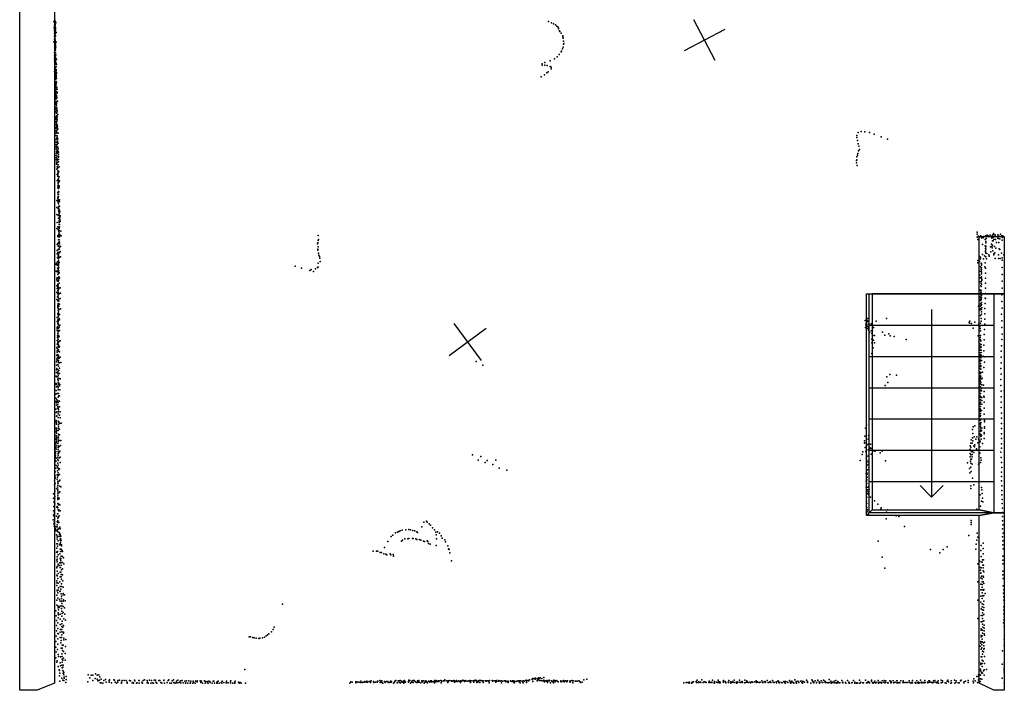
# Model space of a CAD drawing. Header units: millimetres. Extents: x -32813 to 10799, y -19025 to 25907.
# Tile 23 of 31: x -18140 to -9549, y 7238 to 13025. Entities that reach past the tile are written whole.
import ezdxf

# ---------------------------------------------------------------- set-up
doc = ezdxf.new("R2010")
doc.units = ezdxf.units.MM
for name, color, linetype in [('P', 9, 'Continuous'), ('PANOS', 10, 'Continuous'), ('ROOMS', 1, 'Continuous'), ('STRUCTS', 4, 'Continuous'), ('WALLS', 3, 'Continuous')]:
    doc.layers.add(name, color=color, linetype=linetype)

msp = doc.modelspace()

# ---------------------------------------------------------------- linework, layer by layer
at = {"layer": 'P'}
for p in [(-17842, 13010), (-17838, 13004), (-17838, 12978), (-17835, 12993), (-17834, 13022), (-17833, 13011), (-17833, 12982), (-17832, 12996), (-17830, 12984), (-17828, 13007), (-17826, 12998), (-13525, 13010), (-13501, 12996), (-13482, 12988), (-13466, 12981), (-17839, 12955), (-17838, 12904), (-17837, 12933), (-17836, 12962), (-17836, 12927), (-17835, 12937), (-17833, 12902), (-17831, 12970), (-17831, 12943), (-17830, 12971), (-17830, 12928), (-17830, 12902), (-17829, 12958), (-17829, 12944), (-17829, 12918), (-17827, 12934), (-17825, 12909), (-17823, 12913), (-13453, 12969), (-13446, 12963), (-13439, 12945), (-13438, 12952), (-13429, 12929), (-13426, 12923), (-13417, 12906), (-17843, 12832), (-17838, 12856), (-17836, 12879), (-17836, 12829), (-17835, 12816), (-17834, 12874), (-17834, 12804), (-17832, 12843), (-17832, 12815), (-17831, 12886), (-17830, 12859), (-17830, 12858), (-17830, 12842), (-17830, 12817), (-17829, 12885), (-17829, 12832), (-17828, 12883), (-17828, 12810), (-17827, 12882), (-17827, 12834), (-17821, 12830), (-13402, 12885), (-13402, 12874), (-13397, 12864), (-13396, 12837), (-13396, 12811), (-13392, 12816), (-17838, 12736), (-17835, 12757), (-17834, 12780), (-17834, 12772), (-17832, 12782), (-17832, 12755), (-17831, 12801), (-17831, 12797), (-17830, 12769), (-17830, 12760), (-17830, 12736), (-17829, 12775), (-17828, 12759), (-17827, 12800), (-17827, 12735), (-17825, 12784), (-17825, 12717), (-13432, 12721), (-13416, 12745), (-13412, 12751), (-13403, 12772), (-13399, 12784), (-17838, 12711), (-17837, 12665), (-17836, 12687), (-17835, 12640), (-17834, 12652), (-17833, 12711), (-17831, 12696), (-17830, 12640), (-17830, 12635), (-17829, 12678), (-17828, 12710), (-17828, 12686), (-17828, 12662), (-17828, 12661), (-17828, 12636), (-17827, 12712), (-17824, 12690), (-17821, 12647), (-17820, 12677), (-17820, 12634), (-13582, 12641), (-13559, 12652), (-13512, 12665), (-13475, 12682), (-13452, 12702), (-17836, 12572), (-17835, 12594), (-17833, 12616), (-17833, 12592), (-17833, 12548), (-17831, 12606), (-17831, 12574), (-17828, 12612), (-17828, 12544), (-17826, 12577), (-17824, 12586), (-17824, 12561), (-17824, 12549), (-17822, 12613), (-17822, 12581), (-17821, 12591), (-17819, 12563), (-17819, 12552), (-13582, 12629), (-13561, 12545), (-13559, 12627), (-13540, 12562), (-13538, 12624), (-13528, 12571), (-13513, 12617), (-13503, 12595), (-13502, 12612), (-17835, 12505), (-17834, 12482), (-17834, 12472), (-17832, 12525), (-17831, 12532), (-17828, 12508), (-17827, 12517), (-17827, 12475), (-17825, 12542), (-17825, 12505), (-17825, 12458), (-17824, 12463), (-17823, 12512), (-17823, 12483), (-17823, 12462), (-17821, 12537), (-17821, 12528), (-17821, 12486), (-17821, 12477), (-17820, 12515), (-17818, 12478), (-13590, 12525), (-17833, 12415), (-17832, 12412), (-17831, 12457), (-17831, 12392), (-17830, 12436), (-17825, 12412), (-17824, 12444), (-17824, 12379), (-17823, 12437), (-17823, 12422), (-17823, 12398), (-17823, 12387), (-17821, 12415), (-17815, 12436), (-17814, 12420), (-17814, 12392), (-17813, 12387), (-17831, 12371), (-17831, 12350), (-17831, 12328), (-17830, 12306), (-17824, 12371), (-17824, 12338), (-17824, 12333), (-17824, 12287), (-17823, 12362), (-17823, 12293), (-17822, 12337), (-17821, 12312), (-17820, 12363), (-17820, 12338), (-17820, 12294), (-17816, 12350), (-17815, 12344), (-17815, 12307), (-17811, 12313), (-17829, 12242), (-17828, 12284), (-17828, 12263), (-17827, 12221), (-17823, 12256), (-17820, 12241), (-17820, 12219), (-17820, 12219), (-17819, 12279), (-17819, 12263), (-17819, 12255), (-17818, 12237), (-17818, 12210), (-17817, 12253), (-17814, 12222), (-17812, 12233), (-17829, 12173), (-17826, 12179), (-17826, 12138), (-17825, 12158), (-17821, 12177), (-17821, 12131), (-17818, 12180), (-17818, 12159), (-17818, 12124), (-17817, 12167), (-17816, 12188), (-17816, 12163), (-17815, 12139), (-17813, 12179), (-17812, 12151), (-17809, 12199), (-17825, 12112), (-17825, 12076), (-17823, 12086), (-17823, 12055), (-17822, 12052), (-17822, 12036), (-17820, 12104), (-17820, 12047), (-17819, 12094), (-17819, 12087), (-17817, 12062), (-17817, 12060), (-17816, 12112), (-17816, 12039), (-17816, 12037), (-17814, 12099), (-17814, 12082), (-17814, 12039), (-17812, 12108), (-17810, 12093), (-17809, 12070), (-17806, 12036), (-10824, 12040), (-10798, 12049), (-10767, 12048), (-10725, 12041), (-17828, 11979), (-17824, 12016), (-17824, 11958), (-17820, 11958), (-17817, 11993), (-17817, 11980), (-17815, 12013), (-17813, 12012), (-17812, 11997), (-17812, 11987), (-17812, 11954), (-17811, 11962), (-17810, 11964), (-17808, 11985), (-17804, 11947), (-10836, 12016), (-10835, 11998), (-10830, 11972), (-10824, 11943), (-10684, 12027), (-10623, 12002), (-10567, 11983), (-17825, 11919), (-17823, 11937), (-17822, 11899), (-17818, 11912), (-17818, 11872), (-17818, 11858), (-17817, 11932), (-17817, 11867), (-17816, 11859), (-17815, 11920), (-17813, 11879), (-17812, 11936), (-17812, 11886), (-17812, 11860), (-17810, 11911), (-17810, 11878), (-17808, 11912), (-17806, 11879), (-17805, 11900), (-17803, 11869), (-10828, 11859), (-10820, 11880), (-10817, 11921), (-10814, 11894), (-17821, 11840), (-17821, 11821), (-17821, 11803), (-17820, 11783), (-17817, 11817), (-17815, 11774), (-17814, 11834), (-17812, 11808), (-17812, 11800), (-17810, 11783), (-17803, 11853), (-17803, 11826), (-17803, 11805), (-17801, 11835), (-17801, 11784), (-10840, 11796), (-10840, 11776), (-10836, 11830), (-10836, 11803), (-10830, 11842), (-17818, 11764), (-17815, 11721), (-17813, 11724), (-17812, 11742), (-17809, 11740), (-17809, 11685), (-17807, 11759), (-17807, 11733), (-17807, 11708), (-17805, 11759), (-17805, 11698), (-17803, 11703), (-17798, 11698), (-17797, 11741), (-10833, 11754), (-17814, 11621), (-17812, 11675), (-17809, 11682), (-17809, 11667), (-17809, 11629), (-17809, 11620), (-17808, 11656), (-17806, 11680), (-17806, 11630), (-17805, 11631), (-17805, 11605), (-17803, 11610), (-17802, 11637), (-17801, 11655), (-17799, 11611), (-17797, 11654), (-17796, 11619), (-17794, 11620), (-17809, 11575), (-17809, 11519), (-17808, 11559), (-17806, 11593), (-17806, 11578), (-17806, 11575), (-17806, 11557), (-17805, 11520), (-17803, 11576), (-17802, 11553), (-17802, 11527), (-17801, 11567), (-17800, 11523), (-17796, 11564), (-17795, 11576), (-17815, 11448), (-17808, 11467), (-17807, 11462), (-17805, 11503), (-17805, 11499), (-17805, 11484), (-17804, 11474), (-17804, 11439), (-17804, 11431), (-17802, 11501), (-17802, 11447), (-17801, 11480), (-17799, 11442), (-17796, 11455), (-17795, 11444), (-17794, 11454), (-17793, 11438), (-17815, 11386), (-17806, 11378), (-17803, 11419), (-17803, 11378), (-17802, 11420), (-17802, 11358), (-17801, 11395), (-17799, 11395), (-17798, 11394), (-17797, 11342), (-17796, 11370), (-17796, 11350), (-17795, 11395), (-17794, 11344), (-17792, 11398), (-17791, 11354), (-17815, 11326), (-17812, 11256), (-17806, 11317), (-17801, 11295), (-17801, 11291), (-17800, 11291), (-17798, 11324), (-17797, 11255), (-17796, 11332), (-17796, 11318), (-17796, 11266), (-17795, 11272), (-17794, 11293), (-17791, 11306), (-17791, 11282), (-17789, 11302), (-17787, 11314), (-17787, 11268), (-17787, 11264), (-17815, 11203), (-17807, 11217), (-17806, 11195), (-17802, 11184), (-17799, 11212), (-17797, 11172), (-17796, 11186), (-17796, 11173), (-17795, 11240), (-17795, 11211), (-17795, 11204), (-17794, 11239), (-17792, 11219), (-17781, 11182), (-9786, 11172), (-17809, 11144), (-17807, 11134), (-17803, 11131), (-17803, 11105), (-17799, 11158), (-17797, 11148), (-17797, 11132), (-17797, 11087), (-17796, 11104), (-17794, 11137), (-17794, 11130), (-17794, 11085), (-17792, 11146), (-17789, 11152), (-17778, 11139), (-15536, 11142), (-15535, 11100), (-15533, 11107), (-9785, 11155), (-9785, 11128), (-9781, 11109), (-9777, 11138), (-9776, 11137), (-9758, 11141), (-9748, 11134), (-9747, 11123), (-9733, 11122), (-9732, 11135), (-9717, 11109), (-9714, 11141), (-9711, 11091), (-9706, 11118), (-9703, 11135), (-9700, 11147), (-9693, 11142), (-9687, 11136), (-9673, 11145), (-9660, 11135), (-9657, 11119), (-9652, 11147), (-9652, 11097), (-9646, 11129), (-9645, 11097), (-9644, 11152), (-9642, 11159), (-9640, 11112), (-9631, 11134), (-9629, 11148), (-9628, 11142), (-9627, 11109), (-9607, 11150), (-9607, 11121), (-9600, 11143), (-9599, 11116), (-9589, 11115), (-9583, 11154), (-9575, 11140), (-9567, 11101), (-9566, 11125), (-9561, 11140), (-17812, 11064), (-17812, 11011), (-17808, 11073), (-17805, 11022), (-17804, 11050), (-17803, 11078), (-17802, 11022), (-17800, 11055), (-17797, 11026), (-17796, 11023), (-17794, 11071), (-17793, 11041), (-17791, 10997), (-17786, 11002), (-17784, 11047), (-15541, 11071), (-15540, 11080), (-15538, 11024), (-15538, 11014), (-15536, 11045), (-9740, 11063), (-9717, 11052), (-9713, 11009), (-9712, 11029), (-9712, 11001), (-9711, 11080), (-9711, 11049), (-9709, 11044), (-9709, 11023), (-9671, 11043), (-9668, 10999), (-9662, 11066), (-9659, 11046), (-9654, 11035), (-9651, 11059), (-9649, 11009), (-9634, 11047), (-9622, 11032), (-9616, 11081), (-9598, 11081), (-9595, 11026), (-9589, 11021), (-17814, 10983), (-17811, 10950), (-17811, 10912), (-17808, 10995), (-17805, 10941), (-17804, 10969), (-17803, 10994), (-17803, 10973), (-17801, 10963), (-17801, 10940), (-17801, 10923), (-17800, 10989), (-17800, 10956), (-17797, 10995), (-17796, 10952), (-17785, 10958), (-15532, 10988), (-15529, 10972), (-15524, 10961), (-15521, 10944), (-15518, 10915), (-9781, 10926), (-9768, 10963), (-9765, 10919), (-9758, 10953), (-9756, 10939), (-9738, 10977), (-9731, 10938), (-9723, 10966), (-9710, 10988), (-9710, 10956), (-9705, 10938), (-9703, 10985), (-9683, 10974), (-9680, 10964), (-9641, 10984), (-9640, 10975), (-9632, 10991), (-9629, 10943), (-9601, 10974), (-9601, 10942), (-9585, 10942), (-9575, 10988), (-9569, 10947), (-9568, 10928), (-9552, 10975), (-17825, 10894), (-17821, 10832), (-17818, 10901), (-17815, 10832), (-17812, 10889), (-17812, 10884), (-17812, 10827), (-17810, 10857), (-17807, 10831), (-17804, 10843), (-17804, 10827), (-17803, 10900), (-17803, 10891), (-17802, 10874), (-17802, 10858), (-17800, 10910), (-17800, 10834), (-17798, 10861), (-17796, 10906), (-15737, 10876), (-15681, 10859), (-15610, 10838), (-15598, 10847), (-15577, 10830), (-15559, 10851), (-15543, 10864), (-15537, 10868), (-15536, 10902), (-9779, 10905), (-9763, 10832), (-9758, 10871), (-9752, 10902), (-9752, 10848), (-9750, 10828), (-9749, 10895), (-9748, 10862), (-9748, 10842), (-9747, 10883), (-9720, 10869), (-9717, 10904), (-9713, 10858), (-9567, 10864), (-17815, 10772), (-17815, 10755), (-17812, 10765), (-17811, 10774), (-17811, 10746), (-17807, 10802), (-17806, 10746), (-17803, 10776), (-17802, 10810), (-17802, 10750), (-17800, 10782), (-17800, 10777), (-17799, 10764), (-17796, 10816), (-17795, 10771), (-17792, 10775), (-9762, 10796), (-9759, 10774), (-9759, 10740), (-9751, 10743), (-9750, 10775), (-9750, 10774), (-9749, 10809), (-9748, 10822), (-9748, 10783), (-9746, 10763), (-9746, 10752), (-9714, 10771), (-9713, 10813), (-9568, 10804), (-9568, 10744), (-17815, 10703), (-17813, 10680), (-17810, 10711), (-17809, 10719), (-17809, 10663), (-17807, 10692), (-17805, 10698), (-17804, 10714), (-17804, 10681), (-17804, 10666), (-17799, 10687), (-17799, 10679), (-17795, 10726), (-17786, 10686), (-9759, 10665), (-9755, 10665), (-9754, 10703), (-9751, 10723), (-9750, 10699), (-9750, 10661), (-9749, 10718), (-9714, 10683), (-9713, 10727), (-9568, 10683), (-17816, 10586), (-17815, 10649), (-17811, 10609), (-17810, 10634), (-17809, 10643), (-17809, 10606), (-17809, 10580), (-17807, 10572), (-17806, 10634), (-17806, 10579), (-17805, 10630), (-17805, 10603), (-17804, 10618), (-17802, 10650), (-17800, 10570), (-17797, 10591), (-17795, 10635), (-17795, 10590), (-17787, 10594), (-17785, 10641), (-9759, 10609), (-9758, 10588), (-9756, 10576), (-9755, 10645), (-9755, 10625), (-9753, 10606), (-9752, 10586), (-9751, 10641), (-9748, 10619), (-9747, 10599), (-9716, 10597), (-9713, 10637), (-9713, 10592), (-9570, 10625), (-17809, 10526), (-17809, 10519), (-17808, 10536), (-17807, 10522), (-17806, 10550), (-17806, 10493), (-17804, 10539), (-17804, 10508), (-17804, 10492), (-17801, 10546), (-17799, 10528), (-17797, 10497), (-17793, 10544), (-17783, 10504), (-9773, 10527), (-9760, 10527), (-9759, 10496), (-9758, 10548), (-9757, 10547), (-9757, 10507), (-9751, 10536), (-9749, 10540), (-9748, 10560), (-9747, 10497), (-9745, 10516), (-9719, 10505), (-9716, 10549), (-9570, 10567), (-9569, 10510), (-17814, 10427), (-17809, 10404), (-17808, 10464), (-17807, 10457), (-17805, 10435), (-17805, 10400), (-17805, 10397), (-17804, 10460), (-17804, 10412), (-17803, 10476), (-17803, 10464), (-17803, 10444), (-17795, 10420), (-17793, 10453), (-17793, 10407), (-10763, 10403), (-10750, 10402), (-10743, 10418), (-10741, 10397), (-10667, 10397), (-10576, 10418), (-9851, 10396), (-9756, 10446), (-9752, 10418), (-9748, 10478), (-9748, 10457), (-9720, 10460), (-9719, 10414), (-9573, 10456), (-9571, 10398), (-17814, 10393), (-17814, 10330), (-17813, 10315), (-17812, 10342), (-17811, 10346), (-17809, 10375), (-17804, 10381), (-17804, 10370), (-17804, 10365), (-17804, 10338), (-17801, 10334), (-17801, 10313), (-17798, 10312), (-17796, 10359), (-17796, 10343), (-17793, 10360), (-17792, 10315), (-17790, 10362), (-10759, 10342), (-10758, 10371), (-10755, 10358), (-10750, 10388), (-10742, 10353), (-10740, 10333), (-10738, 10347), (-10737, 10369), (-10735, 10317), (-10727, 10363), (-10712, 10372), (-10711, 10312), (-10703, 10379), (-10691, 10341), (-9855, 10386), (-9853, 10377), (-9836, 10376), (-9820, 10336), (-9806, 10388), (-9771, 10372), (-9771, 10370), (-9764, 10350), (-9759, 10331), (-9758, 10312), (-9756, 10378), (-9750, 10395), (-9723, 10324), (-9720, 10369), (-9571, 10341), (-17813, 10226), (-17811, 10252), (-17810, 10269), (-17807, 10288), (-17806, 10303), (-17806, 10275), (-17806, 10259), (-17804, 10271), (-17804, 10240), (-17803, 10255), (-17796, 10266), (-10726, 10298), (-10704, 10288), (-10704, 10240), (-10698, 10308), (-10695, 10270), (-10691, 10229), (-10682, 10271), (-10611, 10299), (-10593, 10275), (-10557, 10285), (-10545, 10269), (-10510, 10261), (-10405, 10237), (-9778, 10269), (-9762, 10235), (-9759, 10253), (-9758, 10272), (-9758, 10233), (-9726, 10280), (-9726, 10232), (-9571, 10235), (-9568, 10282), (-17815, 10165), (-17814, 10195), (-17812, 10157), (-17809, 10206), (-17807, 10220), (-17807, 10144), (-17805, 10177), (-17803, 10208), (-17802, 10188), (-17801, 10218), (-17801, 10145), (-17798, 10165), (-17796, 10220), (-17793, 10174), (-17787, 10223), (-10704, 10207), (-10693, 10162), (-10683, 10207), (-9770, 10216), (-9763, 10198), (-9763, 10159), (-9763, 10144), (-9761, 10178), (-9759, 10143), (-9755, 10222), (-9752, 10193), (-9752, 10170), (-9750, 10144), (-9728, 10186), (-9573, 10182), (-17816, 10095), (-17815, 10064), (-17814, 10074), (-17814, 10053), (-17813, 10136), (-17812, 10126), (-17812, 10106), (-17807, 10081), (-17803, 10098), (-17803, 10086), (-17802, 10082), (-17801, 10067), (-17798, 10130), (-17797, 10078), (-17796, 10072), (-17792, 10127), (-17787, 10083), (-10704, 10115), (-9767, 10081), (-9766, 10062), (-9765, 10100), (-9763, 10120), (-9760, 10095), (-9757, 10103), (-9757, 10056), (-9756, 10054), (-9753, 10075), (-9752, 10123), (-9752, 10098), (-9747, 10052), (-9735, 10092), (-9727, 10137), (-9724, 10086), (-9577, 10083), (-9576, 10133), (-17818, 10042), (-17818, 10012), (-17818, 9970), (-17817, 9982), (-17807, 10018), (-17804, 9972), (-17803, 10035), (-17803, 10003), (-17801, 10051), (-17798, 9966), (-17794, 10033), (-17792, 9985), (-17782, 10036), (-14158, 10044), (-14100, 10011), (-9767, 10043), (-9764, 9984), (-9763, 10000), (-9762, 10003), (-9761, 10046), (-9756, 10027), (-9756, 10026), (-9755, 9976), (-9754, 10010), (-9754, 10000), (-9728, 9992), (-9723, 10037), (-9578, 9983), (-9576, 10031), (-17822, 9917), (-17820, 9948), (-17816, 9909), (-17813, 9945), (-17809, 9954), (-17808, 9909), (-17808, 9891), (-17806, 9893), (-17805, 9925), (-17804, 9940), (-17795, 9897), (-17792, 9939), (-17786, 9893), (-10575, 9910), (-10547, 9931), (-10489, 9926), (-9766, 9906), (-9765, 9944), (-9764, 9950), (-9764, 9886), (-9763, 9923), (-9761, 9896), (-9760, 9907), (-9756, 9939), (-9756, 9900), (-9754, 9916), (-9753, 9949), (-9746, 9894), (-9743, 9900), (-9738, 9951), (-9579, 9886), (-9577, 9933), (-17823, 9853), (-17821, 9843), (-17820, 9823), (-17817, 9825), (-17809, 9828), (-17806, 9877), (-17806, 9845), (-17805, 9829), (-17805, 9813), (-17805, 9798), (-17804, 9861), (-17799, 9854), (-17794, 9833), (-17791, 9796), (-17789, 9844), (-10590, 9836), (-10566, 9861), (-9767, 9828), (-9764, 9847), (-9763, 9867), (-9762, 9846), (-9760, 9823), (-9759, 9877), (-9758, 9849), (-9757, 9820), (-9755, 9865), (-9748, 9809), (-9745, 9841), (-9731, 9838), (-9578, 9836), (-17825, 9725), (-17824, 9758), (-17823, 9790), (-17817, 9712), (-17812, 9764), (-17809, 9766), (-17805, 9734), (-17803, 9766), (-17800, 9745), (-17793, 9746), (-9765, 9789), (-9765, 9710), (-9763, 9793), (-9763, 9769), (-9762, 9749), (-9762, 9737), (-9762, 9730), (-9758, 9794), (-9758, 9789), (-9758, 9709), (-9756, 9764), (-9755, 9735), (-9755, 9729), (-9748, 9789), (-9746, 9731), (-9729, 9742), (-9726, 9783), (-9726, 9732), (-9577, 9784), (-9577, 9737), (-9550, 9791), (-17826, 9627), (-17824, 9694), (-17819, 9663), (-17818, 9683), (-17814, 9699), (-17810, 9636), (-17808, 9702), (-17808, 9669), (-17808, 9653), (-17806, 9686), (-17804, 9638), (-17801, 9625), (-17793, 9698), (-17792, 9649), (-9762, 9651), (-9761, 9671), (-9761, 9651), (-9760, 9683), (-9759, 9631), (-9757, 9651), (-9756, 9689), (-9756, 9651), (-9746, 9703), (-9745, 9673), (-9725, 9688), (-9725, 9636), (-9576, 9690), (-9576, 9644), (-17821, 9598), (-17820, 9566), (-17817, 9570), (-17815, 9606), (-17805, 9556), (-17804, 9589), (-17801, 9622), (-17801, 9606), (-17794, 9575), (-17787, 9604), (-17787, 9554), (-9764, 9539), (-9762, 9612), (-9760, 9592), (-9759, 9564), (-9758, 9611), (-9758, 9572), (-9757, 9622), (-9756, 9590), (-9747, 9616), (-9725, 9584), (-9575, 9594), (-9574, 9549), (-17823, 9464), (-17823, 9456), (-17822, 9531), (-17821, 9518), (-17820, 9499), (-17818, 9506), (-17806, 9524), (-17804, 9459), (-17803, 9492), (-17803, 9475), (-17800, 9510), (-17799, 9519), (-17792, 9455), (-17790, 9504), (-17778, 9507), (-10759, 9463), (-10752, 9491), (-9827, 9451), (-9820, 9475), (-9805, 9484), (-9758, 9532), (-9758, 9492), (-9757, 9502), (-9757, 9473), (-9756, 9532), (-9755, 9512), (-9754, 9465), (-9746, 9464), (-9723, 9530), (-9723, 9518), (-9722, 9464), (-9721, 9474), (-9575, 9461), (-9574, 9504), (-17822, 9432), (-17822, 9376), (-17821, 9398), (-17819, 9418), (-17818, 9441), (-17818, 9384), (-17817, 9376), (-17809, 9443), (-17805, 9442), (-17804, 9443), (-17804, 9393), (-17803, 9410), (-17802, 9377), (-17792, 9405), (-10767, 9392), (-10737, 9367), (-10735, 9399), (-9828, 9379), (-9825, 9417), (-9812, 9388), (-9797, 9366), (-9788, 9386), (-9774, 9366), (-9763, 9415), (-9757, 9438), (-9757, 9405), (-9755, 9449), (-9753, 9408), (-9753, 9389), (-9752, 9368), (-9749, 9439), (-9748, 9398), (-9726, 9414), (-9726, 9373), (-9724, 9424), (-9575, 9374), (-9573, 9414), (-17826, 9327), (-17824, 9294), (-17823, 9279), (-17822, 9310), (-17821, 9364), (-17821, 9337), (-17818, 9349), (-17807, 9329), (-17806, 9343), (-17805, 9360), (-17805, 9310), (-17805, 9293), (-17795, 9355), (-17795, 9304), (-17785, 9313), (-17781, 9356), (-10769, 9352), (-10769, 9332), (-10768, 9335), (-10762, 9294), (-10754, 9339), (-10750, 9314), (-10737, 9322), (-10726, 9293), (-10716, 9322), (-10716, 9289), (-10704, 9284), (-9848, 9281), (-9847, 9310), (-9840, 9331), (-9840, 9297), (-9839, 9362), (-9830, 9333), (-9825, 9353), (-9816, 9310), (-9809, 9299), (-9805, 9318), (-9793, 9283), (-9779, 9334), (-9763, 9299), (-9762, 9340), (-9760, 9349), (-9738, 9329), (-9574, 9288), (-9573, 9327), (-17828, 9244), (-17828, 9240), (-17828, 9222), (-17827, 9206), (-17825, 9260), (-17823, 9200), (-17809, 9211), (-17806, 9276), (-17805, 9260), (-17805, 9243), (-17805, 9226), (-17799, 9249), (-17795, 9255), (-17794, 9205), (-17790, 9261), (-17788, 9211), (-14188, 9229), (-14116, 9216), (-10790, 9232), (-10785, 9256), (-10758, 9260), (-10758, 9258), (-10754, 9200), (-10753, 9224), (-10749, 9215), (-10736, 9274), (-10733, 9221), (-10732, 9226), (-10721, 9271), (-10711, 9237), (-10687, 9264), (-10675, 9263), (-10631, 9248), (-10616, 9262), (-9848, 9243), (-9848, 9212), (-9841, 9264), (-9841, 9229), (-9840, 9193), (-9830, 9257), (-9830, 9232), (-9829, 9212), (-9827, 9264), (-9815, 9250), (-9790, 9274), (-9764, 9245), (-9763, 9248), (-9754, 9205), (-9579, 9252), (-9576, 9206), (-17833, 9149), (-17832, 9185), (-17832, 9115), (-17826, 9171), (-17825, 9114), (-17824, 9179), (-17823, 9138), (-17810, 9126), (-17808, 9116), (-17807, 9191), (-17807, 9158), (-17804, 9181), (-17804, 9141), (-17803, 9107), (-17793, 9109), (-17788, 9162), (-14140, 9184), (-14078, 9163), (-14062, 9182), (-14012, 9147), (-13986, 9183), (-13957, 9114), (-10808, 9180), (-10753, 9150), (-10752, 9176), (-10752, 9130), (-10750, 9183), (-10749, 9166), (-10749, 9133), (-10737, 9146), (-10733, 9171), (-10731, 9117), (-10585, 9177), (-9870, 9161), (-9853, 9112), (-9843, 9175), (-9840, 9157), (-9840, 9122), (-9834, 9192), (-9829, 9149), (-9775, 9148), (-9756, 9163), (-9752, 9184), (-9575, 9164), (-9572, 9119), (-17833, 9043), (-17831, 9046), (-17830, 9081), (-17830, 9030), (-17830, 9027), (-17813, 9056), (-17811, 9035), (-17810, 9091), (-17807, 9055), (-17806, 9072), (-17806, 9049), (-17798, 9103), (-17794, 9059), (-13890, 9096), (-10754, 9068), (-10752, 9101), (-10752, 9033), (-10751, 9098), (-10749, 9074), (-10746, 9063), (-10746, 9034), (-10743, 9099), (-9850, 9073), (-9839, 9084), (-9827, 9026), (-9573, 9080), (-9573, 9040), (-17836, 9006), (-17836, 8970), (-17831, 8980), (-17812, 9017), (-17810, 8948), (-17809, 8966), (-17808, 9002), (-17807, 8985), (-17805, 8983), (-17796, 9002), (-17792, 8957), (-17790, 9009), (-17782, 8951), (-10755, 8949), (-10754, 9000), (-10753, 9000), (-10750, 8981), (-10748, 9013), (-10740, 8948), (-9841, 8937), (-9840, 8959), (-9816, 8970), (-9748, 8945), (-9574, 9003), (-9571, 8960), (-17845, 8853), (-17844, 8891), (-17835, 8933), (-17835, 8914), (-17835, 8866), (-17833, 8913), (-17815, 8933), (-17809, 8916), (-17809, 8913), (-17809, 8895), (-17809, 8878), (-17808, 8931), (-17807, 8861), (-17799, 8899), (-17797, 8852), (-17790, 8907), (-10752, 8913), (-10750, 8860), (-10749, 8894), (-10743, 8924), (-10738, 8907), (-10738, 8890), (-10734, 8885), (-10728, 8927), (-10718, 8862), (-9761, 8882), (-9745, 8924), (-9741, 8894), (-9740, 8853), (-9570, 8920), (-9570, 8882), (-17843, 8780), (-17842, 8817), (-17841, 8776), (-17837, 8839), (-17837, 8780), (-17835, 8848), (-17835, 8802), (-17815, 8773), (-17814, 8781), (-17809, 8849), (-17809, 8846), (-17809, 8806), (-17808, 8769), (-17807, 8842), (-17803, 8793), (-17800, 8846), (-17799, 8800), (-17789, 8793), (-10751, 8825), (-10748, 8806), (-10748, 8770), (-10683, 8830), (-10654, 8799), (-10623, 8769), (-9758, 8783), (-9747, 8826), (-9736, 8821), (-9567, 8841), (-9567, 8805), (-9564, 8764), (-17844, 8742), (-17844, 8705), (-17841, 8695), (-17840, 8710), (-17838, 8713), (-17837, 8727), (-17837, 8687), (-17818, 8696), (-17810, 8715), (-17808, 8678), (-17807, 8716), (-17806, 8752), (-17805, 8683), (-17802, 8689), (-17799, 8743), (-17797, 8749), (-17795, 8698), (-17787, 8741), (-10747, 8734), (-10743, 8750), (-10733, 8710), (-10626, 8757), (-10577, 8729), (-10569, 8750), (-10494, 8697), (-10468, 8693), (-9788, 8755), (-9565, 8692), (-9564, 8728), (-17847, 8664), (-17843, 8629), (-17839, 8647), (-17839, 8609), (-17834, 8598), (-17828, 8603), (-17820, 8603), (-17813, 8646), (-17812, 8620), (-17812, 8601), (-17809, 8639), (-17808, 8659), (-17798, 8644), (-17798, 8639), (-17797, 8592), (-17791, 8599), (-14632, 8602), (-14614, 8643), (-14590, 8652), (-14585, 8644), (-14568, 8628), (-14556, 8616), (-14539, 8595), (-10581, 8672), (-10419, 8605), (-9839, 8622), (-9837, 8658), (-9837, 8641), (-9564, 8656), (-9563, 8619), (-17828, 8579), (-17827, 8584), (-17822, 8567), (-17819, 8532), (-17812, 8512), (-17811, 8580), (-17811, 8565), (-17811, 8522), (-17806, 8557), (-17801, 8584), (-17796, 8552), (-17795, 8518), (-17793, 8535), (-17791, 8543), (-17787, 8584), (-17787, 8532), (-17780, 8522), (-14899, 8518), (-14886, 8529), (-14862, 8549), (-14843, 8556), (-14833, 8561), (-14822, 8566), (-14804, 8572), (-14770, 8577), (-14746, 8578), (-14731, 8575), (-14710, 8571), (-14694, 8568), (-14674, 8559), (-14668, 8553), (-14520, 8575), (-14509, 8556), (-14506, 8532), (-14496, 8559), (-14476, 8548), (-14464, 8524), (-9859, 8528), (-9785, 8546), (-9780, 8513), (-9565, 8585), (-9564, 8515), (-9560, 8546), (-17817, 8455), (-17814, 8496), (-17811, 8455), (-17810, 8435), (-17806, 8479), (-17793, 8444), (-17787, 8490), (-17786, 8453), (-17785, 8481), (-17785, 8463), (-17784, 8494), (-17783, 8501), (-17782, 8444), (-17779, 8482), (-17776, 8438), (-17775, 8446), (-14957, 8422), (-14927, 8473), (-14810, 8477), (-14800, 8486), (-14779, 8498), (-14754, 8499), (-14746, 8502), (-14714, 8500), (-14706, 8500), (-14684, 8499), (-14676, 8493), (-14653, 8492), (-14639, 8485), (-14617, 8477), (-14609, 8474), (-14585, 8481), (-14578, 8473), (-14574, 8458), (-14559, 8450), (-14506, 8441), (-14504, 8498), (-14453, 8503), (-14430, 8489), (-14425, 8471), (-14405, 8438), (-10650, 8477), (-10048, 8428), (-9796, 8452), (-9790, 8487), (-9771, 8468), (-9752, 8441), (-9735, 8461), (-9563, 8479), (-9561, 8444), (-17818, 8380), (-17817, 8416), (-17813, 8379), (-17812, 8340), (-17810, 8388), (-17806, 8358), (-17791, 8366), (-17786, 8408), (-17784, 8387), (-17780, 8387), (-17779, 8347), (-17778, 8407), (-17769, 8396), (-17767, 8388), (-17767, 8343), (-15055, 8391), (-15026, 8390), (-15016, 8391), (-14994, 8378), (-14984, 8379), (-14963, 8366), (-14945, 8365), (-14938, 8358), (-14909, 8366), (-14902, 8358), (-14883, 8360), (-14879, 8347), (-14399, 8411), (-14392, 8405), (-14386, 8377), (-10615, 8339), (-10194, 8405), (-10113, 8376), (-10083, 8404), (-9797, 8408), (-9753, 8395), (-9750, 8344), (-9734, 8413), (-9734, 8366), (-9562, 8346), (-9560, 8411), (-17817, 8311), (-17815, 8250), (-17814, 8319), (-17814, 8298), (-17811, 8259), (-17804, 8278), (-17797, 8266), (-17789, 8287), (-17788, 8329), (-17786, 8249), (-17785, 8318), (-17784, 8249), (-17781, 8287), (-17780, 8327), (-17780, 8307), (-17778, 8268), (-17766, 8290), (-17758, 8332), (-17754, 8279), (-14374, 8305), (-9781, 8280), (-9767, 8307), (-9751, 8298), (-9742, 8294), (-9740, 8316), (-9737, 8269), (-9732, 8267), (-9731, 8314), (-9563, 8313), (-9561, 8280), (-17817, 8181), (-17816, 8244), (-17814, 8174), (-17813, 8217), (-17812, 8177), (-17804, 8195), (-17788, 8166), (-17786, 8207), (-17781, 8206), (-17779, 8186), (-17778, 8165), (-17777, 8228), (-17768, 8235), (-17766, 8183), (-10591, 8243), (-9761, 8247), (-9758, 8225), (-9753, 8202), (-9753, 8199), (-9750, 8246), (-9747, 8173), (-9735, 8244), (-9734, 8219), (-9734, 8172), (-9730, 8163), (-9728, 8210), (-9561, 8216), (-9561, 8183), (-17817, 8113), (-17816, 8132), (-17816, 8090), (-17807, 8152), (-17806, 8112), (-17804, 8110), (-17789, 8123), (-17788, 8081), (-17777, 8145), (-17777, 8083), (-17776, 8104), (-17763, 8130), (-17760, 8076), (-9780, 8122), (-9755, 8157), (-9753, 8103), (-9743, 8076), (-9742, 8148), (-9742, 8123), (-9742, 8100), (-9734, 8124), (-9728, 8109), (-9560, 8152), (-9558, 8088), (-17815, 8006), (-17814, 8049), (-17814, 8045), (-17807, 8026), (-17804, 8050), (-17803, 8071), (-17790, 8038), (-17786, 8042), (-17780, 8060), (-17779, 8017), (-17777, 7998), (-17761, 8010), (-17760, 8021), (-17749, 8008), (-9754, 8053), (-9753, 7998), (-9741, 8052), (-9741, 8027), (-9740, 8001), (-9732, 8001), (-9731, 8050), (-9728, 8056), (-9728, 8004), (-9716, 8021), (-9555, 8025), (-9554, 7993), (-9553, 8054), (-17817, 7962), (-17817, 7918), (-17808, 7979), (-17806, 7911), (-17801, 7905), (-17794, 7970), (-17786, 7955), (-17786, 7911), (-17776, 7976), (-17775, 7955), (-17773, 7935), (-17773, 7913), (-17762, 7954), (-17762, 7909), (-17759, 7966), (-17743, 7956), (-15846, 7927), (-9780, 7964), (-9754, 7944), (-9743, 7978), (-9743, 7905), (-9742, 7930), (-9731, 7926), (-9729, 7955), (-9554, 7964), (-9553, 7905), (-17824, 7869), (-17821, 7827), (-17806, 7853), (-17805, 7897), (-17804, 7842), (-17801, 7880), (-17801, 7834), (-17796, 7900), (-17788, 7842), (-17775, 7890), (-17774, 7868), (-17773, 7823), (-17771, 7847), (-17762, 7854), (-17749, 7896), (-17746, 7841), (-9752, 7886), (-9752, 7830), (-9740, 7829), (-9738, 7878), (-9738, 7853), (-9730, 7876), (-9729, 7900), (-9727, 7837), (-9553, 7876), (-9552, 7845), (-17820, 7785), (-17818, 7741), (-17808, 7764), (-17804, 7809), (-17788, 7751), (-17786, 7798), (-17774, 7756), (-17773, 7733), (-17771, 7780), (-17757, 7743), (-17754, 7801), (-17741, 7787), (-9780, 7803), (-9752, 7774), (-9740, 7753), (-9738, 7802), (-9738, 7777), (-9727, 7783), (-9724, 7745), (-9556, 7764), (-9554, 7791), (-9550, 7816), (-17822, 7648), (-17819, 7696), (-17809, 7715), (-17808, 7672), (-17803, 7670), (-17786, 7683), (-17784, 7707), (-17774, 7708), (-17774, 7662), (-17772, 7687), (-17764, 7728), (-17759, 7674), (-17758, 7685), (-15991, 7652), (-15979, 7662), (-15966, 7669), (-15944, 7687), (-15929, 7708), (-15920, 7726), (-9751, 7702), (-9751, 7656), (-9750, 7712), (-9741, 7651), (-9740, 7676), (-9739, 7701), (-9737, 7726), (-9726, 7720), (-9726, 7694), (-9726, 7668), (-9725, 7718), (-9723, 7657), (-9551, 7732), (-17824, 7601), (-17809, 7626), (-17808, 7579), (-17786, 7636), (-17782, 7591), (-17778, 7612), (-17776, 7637), (-17771, 7569), (-17760, 7571), (-17756, 7618), (-17754, 7631), (-17738, 7619), (-16138, 7644), (-16127, 7643), (-16105, 7636), (-16094, 7635), (-16077, 7632), (-16055, 7630), (-16045, 7631), (-16022, 7634), (-16004, 7641), (-9760, 7561), (-9754, 7603), (-9753, 7589), (-9752, 7644), (-9745, 7574), (-9743, 7599), (-9742, 7624), (-9730, 7591), (-9729, 7564), (-9723, 7597), (-9550, 7621), (-9550, 7568), (-17824, 7553), (-17821, 7511), (-17810, 7532), (-17806, 7488), (-17779, 7544), (-17772, 7495), (-17770, 7545), (-17768, 7523), (-17758, 7514), (-17745, 7497), (-17742, 7558), (-9752, 7537), (-9744, 7547), (-9740, 7518), (-9740, 7492), (-9730, 7511), (-9729, 7537), (-9724, 7540), (-9565, 7521), (-17824, 7461), (-17816, 7422), (-17812, 7435), (-17803, 7471), (-17786, 7416), (-17785, 7391), (-17783, 7468), (-17772, 7396), (-17769, 7472), (-17769, 7447), (-17769, 7423), (-17763, 7441), (-17760, 7397), (-17757, 7457), (-17744, 7439), (-9769, 7422), (-9753, 7414), (-9753, 7402), (-9750, 7470), (-9744, 7468), (-9743, 7440), (-9741, 7412), (-9733, 7431), (-9723, 7472), (-9723, 7410), (-9569, 7406), (-9551, 7420), (-9550, 7398), (-17804, 7385), (-17797, 7355), (-17793, 7349), (-17790, 7326), (-17769, 7372), (-17765, 7350), (-17764, 7380), (-17760, 7324), (-17759, 7338), (-17756, 7313), (-17755, 7332), (-17542, 7312), (-17518, 7309), (-17501, 7308), (-17478, 7320), (-17463, 7309), (-17449, 7311), (-16176, 7358), (-9775, 7312), (-9769, 7319), (-9767, 7313), (-9764, 7316), (-9758, 7360), (-9758, 7309), (-9757, 7348), (-9748, 7334), (-9744, 7327), (-9742, 7385), (-9740, 7325), (-9731, 7347), (-9726, 7354), (-9725, 7309), (-9705, 7358), (-9551, 7337), (-9551, 7327), (-9550, 7374), (-9550, 7362), (-9550, 7351), (-17792, 7302), (-17789, 7257), (-17774, 7282), (-17763, 7264), (-17754, 7262), (-17753, 7283), (-17752, 7290), (-17737, 7244), (-17735, 7298), (-17734, 7272), (-17545, 7252), (-17528, 7286), (-17503, 7262), (-17482, 7279), (-17465, 7275), (-17459, 7260), (-17453, 7262), (-17444, 7265), (-17440, 7294), (-17439, 7243), (-17430, 7275), (-17430, 7241), (-17416, 7238), (-17406, 7263), (-17392, 7272), (-17387, 7249), (-17361, 7263), (-17361, 7249), (-17357, 7267), (-17339, 7242), (-17320, 7268), (-17313, 7266), (-17307, 7249), (-17296, 7239), (-17283, 7263), (-17283, 7247), (-17270, 7264), (-17253, 7249), (-17251, 7239), (-17247, 7262), (-17228, 7261), (-17210, 7261), (-17204, 7240), (-17202, 7247), (-17183, 7263), (-17174, 7260), (-17159, 7242), (-17153, 7245), (-17146, 7239), (-17138, 7264), (-17137, 7260), (-17122, 7238), (-17116, 7241), (-17101, 7262), (-17098, 7261), (-17097, 7238), (-17076, 7247), (-17072, 7241), (-17069, 7240), (-17064, 7262), (-17050, 7267), (-17029, 7241), (-17027, 7263), (-17026, 7248), (-17020, 7240), (-17009, 7265), (-16997, 7238), (-16991, 7262), (-16983, 7242), (-16972, 7239), (-16966, 7266), (-16954, 7265), (-16953, 7248), (-16947, 7241), (-16944, 7240), (-16926, 7263), (-16918, 7262), (-16910, 7244), (-16900, 7240), (-16884, 7265), (-16882, 7261), (-16877, 7239), (-16854, 7245), (-16845, 7262), (-16840, 7267), (-16830, 7239), (-16817, 7240), (-16809, 7258), (-16799, 7267), (-16794, 7244), (-16785, 7239), (-16774, 7242), (-16773, 7257), (-16761, 7265), (-16760, 7243), (-16747, 7247), (-16738, 7242), (-16736, 7258), (-16733, 7242), (-16722, 7262), (-16715, 7242), (-16700, 7257), (-16693, 7239), (-16692, 7243), (-16685, 7258), (-16672, 7240), (-16664, 7258), (-16654, 7238), (-16650, 7241), (-16647, 7257), (-16629, 7239), (-16627, 7257), (-16623, 7245), (-16609, 7238), (-16607, 7256), (-16593, 7250), (-16592, 7258), (-16566, 7259), (-16561, 7246), (-16555, 7257), (-16544, 7240), (-16527, 7258), (-16523, 7239), (-16518, 7254), (-16505, 7253), (-16502, 7241), (-16495, 7239), (-16489, 7257), (-16482, 7254), (-16479, 7244), (-16461, 7240), (-16451, 7257), (-16445, 7256), (-16441, 7240), (-16421, 7240), (-16419, 7246), (-16416, 7238), (-16414, 7254), (-16410, 7257), (-16401, 7238), (-16381, 7246), (-16380, 7241), (-16378, 7238), (-16373, 7257), (-16373, 7257), (-16360, 7246), (-16339, 7242), (-16337, 7257), (-16337, 7242), (-16336, 7256), (-16320, 7242), (-16301, 7241), (-16300, 7257), (-16298, 7258), (-16283, 7240), (-16266, 7245), (-16265, 7238), (-16264, 7245), (-16263, 7238), (-16261, 7257), (-16231, 7248), (-16225, 7240), (-16216, 7246), (-16207, 7239), (-16169, 7239), (-15261, 7238), (-15252, 7250), (-15240, 7249), (-15208, 7250), (-15208, 7242), (-15202, 7252), (-15191, 7247), (-15178, 7248), (-15165, 7256), (-15163, 7246), (-15150, 7246), (-15146, 7249), (-15135, 7247), (-15128, 7255), (-15116, 7248), (-15110, 7256), (-15106, 7249), (-15090, 7253), (-15082, 7253), (-15079, 7246), (-15073, 7259), (-15054, 7255), (-15053, 7250), (-15050, 7246), (-15035, 7249), (-15021, 7248), (-15019, 7256), (-15016, 7257), (-14999, 7262), (-14994, 7246), (-14990, 7253), (-14981, 7245), (-14980, 7258), (-14971, 7239), (-14958, 7255), (-14952, 7245), (-14941, 7254), (-14928, 7254), (-14925, 7245), (-14911, 7244), (-14905, 7256), (-14898, 7247), (-14897, 7255), (-14879, 7240), (-14870, 7249), (-14868, 7255), (-14867, 7257), (-14858, 7261), (-14848, 7242), (-14837, 7258), (-14830, 7260), (-14829, 7246), (-14821, 7261), (-14818, 7241), (-14808, 7256), (-14802, 7248), (-14791, 7256), (-14788, 7248), (-14788, 7240), (-14783, 7263), (-14780, 7253), (-14775, 7247), (-14749, 7255), (-14748, 7247), (-14746, 7265), (-14735, 7263), (-14729, 7239), (-14721, 7248), (-14719, 7256), (-14708, 7263), (-14708, 7246), (-14697, 7263), (-14690, 7254), (-14681, 7244), (-14670, 7260), (-14668, 7248), (-14667, 7244), (-14661, 7256), (-14658, 7261), (-14654, 7248), (-14639, 7242), (-14632, 7260), (-14631, 7256), (-14627, 7250), (-14620, 7259), (-14611, 7238), (-14602, 7258), (-14602, 7247), (-14601, 7254), (-14594, 7256), (-14588, 7247), (-14581, 7241), (-14574, 7256), (-14562, 7252), (-14562, 7249), (-14556, 7259), (-14548, 7251), (-14546, 7258), (-14535, 7250), (-14526, 7254), (-14521, 7243), (-14519, 7261), (-14516, 7258), (-14509, 7251), (-14506, 7263), (-14495, 7253), (-14488, 7258), (-14482, 7255), (-14481, 7260), (-14467, 7262), (-14463, 7243), (-14459, 7259), (-14456, 7254), (-14442, 7259), (-14430, 7267), (-14430, 7259), (-14413, 7258), (-14405, 7244), (-14404, 7257), (-14403, 7258), (-14399, 7256), (-14391, 7263), (-14375, 7258), (-14374, 7256), (-14366, 7258), (-14361, 7256), (-14352, 7263), (-14347, 7247), (-14346, 7258), (-14334, 7255), (-14328, 7261), (-14320, 7255), (-14309, 7259), (-14300, 7254), (-14293, 7244), (-14291, 7258), (-14289, 7260), (-14283, 7257), (-14275, 7265), (-14262, 7260), (-14260, 7253), (-14258, 7259), (-14251, 7261), (-14247, 7259), (-14236, 7257), (-14220, 7258), (-14218, 7256), (-14213, 7263), (-14208, 7259), (-14208, 7246), (-14207, 7259), (-14194, 7260), (-14181, 7259), (-14177, 7249), (-14174, 7262), (-14168, 7261), (-14159, 7265), (-14156, 7260), (-14152, 7259), (-14152, 7245), (-14139, 7250), (-14135, 7263), (-14130, 7261), (-14124, 7263), (-14124, 7244), (-14117, 7262), (-14105, 7260), (-14096, 7260), (-14096, 7246), (-14080, 7260), (-14071, 7257), (-14066, 7259), (-14057, 7259), (-14051, 7256), (-14044, 7258), (-14043, 7243), (-14040, 7261), (-14040, 7260), (-14018, 7261), (-14016, 7260), (-14015, 7256), (-14013, 7258), (-13999, 7259), (-13990, 7259), (-13987, 7248), (-13979, 7261), (-13976, 7257), (-13963, 7257), (-13962, 7256), (-13961, 7261), (-13949, 7256), (-13939, 7258), (-13936, 7258), (-13935, 7242), (-13924, 7256), (-13909, 7258), (-13899, 7258), (-13898, 7252), (-13885, 7255), (-13884, 7255), (-13879, 7257), (-13879, 7245), (-13859, 7256), (-13858, 7258), (-13857, 7257), (-13845, 7255), (-13841, 7260), (-13832, 7252), (-13830, 7258), (-13826, 7243), (-13822, 7250), (-13820, 7255), (-13807, 7255), (-13804, 7257), (-13794, 7258), (-13783, 7251), (-13781, 7258), (-13778, 7256), (-13775, 7258), (-13773, 7243), (-13768, 7258), (-13752, 7254), (-13746, 7258), (-13746, 7242), (-13741, 7259), (-13740, 7257), (-13723, 7262), (-13722, 7266), (-13721, 7258), (-13719, 7246), (-13714, 7259), (-13706, 7262), (-13702, 7260), (-13697, 7262), (-13691, 7269), (-13669, 7271), (-13666, 7271), (-13665, 7281), (-13664, 7255), (-13652, 7281), (-13642, 7273), (-13639, 7282), (-13626, 7276), (-13625, 7260), (-13616, 7272), (-13614, 7286), (-13609, 7262), (-13606, 7281), (-13600, 7285), (-13593, 7262), (-13585, 7279), (-13582, 7260), (-13569, 7258), (-13568, 7288), (-13568, 7265), (-13560, 7250), (-13554, 7259), (-13543, 7257), (-13540, 7261), (-13539, 7256), (-13535, 7244), (-13526, 7258), (-13520, 7264), (-13517, 7258), (-13509, 7242), (-13501, 7260), (-13498, 7256), (-13492, 7255), (-13485, 7256), (-13483, 7242), (-13480, 7265), (-13472, 7259), (-13467, 7251), (-13460, 7262), (-13449, 7256), (-13442, 7252), (-13420, 7254), (-13419, 7258), (-13416, 7251), (-13415, 7254), (-13402, 7257), (-13396, 7263), (-13390, 7252), (-13388, 7256), (-13377, 7258), (-13365, 7252), (-13364, 7258), (-13361, 7258), (-13339, 7251), (-13336, 7258), (-13336, 7249), (-13324, 7262), (-13319, 7259), (-13315, 7243), (-13311, 7258), (-13294, 7256), (-13289, 7256), (-13275, 7256), (-13262, 7258), (-13253, 7255), (-13247, 7245), (-13233, 7248), (-13217, 7269), (-13193, 7274), (-12346, 7242), (-12326, 7244), (-12323, 7244), (-12308, 7245), (-12298, 7238), (-12297, 7248), (-12279, 7240), (-12273, 7248), (-12271, 7245), (-12268, 7248), (-12260, 7251), (-12239, 7254), (-12234, 7246), (-12230, 7264), (-12224, 7246), (-12215, 7252), (-12214, 7245), (-12208, 7248), (-12200, 7248), (-12196, 7246), (-12187, 7269), (-12178, 7246), (-12175, 7247), (-12169, 7252), (-12161, 7252), (-12159, 7248), (-12151, 7245), (-12126, 7246), (-12125, 7256), (-12121, 7251), (-12117, 7244), (-12115, 7244), (-12102, 7245), (-12101, 7248), (-12094, 7265), (-12082, 7240), (-12080, 7246), (-12079, 7254), (-12077, 7243), (-12060, 7247), (-12053, 7244), (-12047, 7264), (-12044, 7254), (-12040, 7246), (-12033, 7241), (-12031, 7251), (-12028, 7243), (-12002, 7250), (-12000, 7262), (-12000, 7247), (-11985, 7253), (-11980, 7242), (-11978, 7246), (-11978, 7245), (-11960, 7248), (-11955, 7244), (-11954, 7262), (-11938, 7251), (-11936, 7243), (-11935, 7238), (-11931, 7246), (-11922, 7255), (-11917, 7247), (-11907, 7266), (-11906, 7246), (-11890, 7249), (-11886, 7239), (-11882, 7249), (-11878, 7252), (-11875, 7246), (-11860, 7265), (-11857, 7247), (-11854, 7246), (-11843, 7247), (-11837, 7255), (-11836, 7246), (-11834, 7248), (-11833, 7246), (-11812, 7264), (-11812, 7241), (-11807, 7245), (-11797, 7249), (-11796, 7258), (-11790, 7249), (-11790, 7249), (-11783, 7246), (-11770, 7249), (-11763, 7241), (-11759, 7247), (-11751, 7252), (-11745, 7247), (-11742, 7248), (-11725, 7250), (-11714, 7260), (-11710, 7246), (-11702, 7250), (-11701, 7247), (-11685, 7245), (-11679, 7248), (-11666, 7260), (-11660, 7244), (-11655, 7246), (-11653, 7249), (-11639, 7255), (-11636, 7245), (-11633, 7247), (-11619, 7262), (-11611, 7244), (-11608, 7245), (-11604, 7246), (-11591, 7254), (-11588, 7249), (-11586, 7245), (-11571, 7262), (-11565, 7249), (-11561, 7244), (-11556, 7246), (-11541, 7250), (-11536, 7241), (-11524, 7257), (-11521, 7259), (-11516, 7246), (-11511, 7242), (-11509, 7248), (-11491, 7245), (-11487, 7242), (-11474, 7255), (-11466, 7245), (-11462, 7253), (-11462, 7240), (-11454, 7254), (-11442, 7247), (-11437, 7244), (-11424, 7263), (-11419, 7247), (-11412, 7252), (-11412, 7240), (-11404, 7252), (-11402, 7256), (-11390, 7244), (-11387, 7239), (-11377, 7267), (-11366, 7244), (-11365, 7254), (-11362, 7239), (-11352, 7256), (-11341, 7244), (-11326, 7257), (-11317, 7256), (-11316, 7245), (-11311, 7239), (-11305, 7253), (-11292, 7247), (-11276, 7265), (-11267, 7255), (-11265, 7245), (-11236, 7239), (-11228, 7269), (-11224, 7258), (-11217, 7249), (-11214, 7252), (-11214, 7244), (-11211, 7241), (-11200, 7258), (-11187, 7246), (-11187, 7242), (-11176, 7266), (-11176, 7261), (-11164, 7251), (-11162, 7242), (-11162, 7238), (-11159, 7246), (-11147, 7260), (-11137, 7244), (-11132, 7246), (-11126, 7266), (-11116, 7256), (-11113, 7252), (-11111, 7244), (-11104, 7245), (-11097, 7245), (-11085, 7241), (-11076, 7270), (-11076, 7245), (-11062, 7257), (-11059, 7248), (-11059, 7240), (-11048, 7247), (-11047, 7244), (-11034, 7257), (-11034, 7241), (-11019, 7261), (-11018, 7242), (-11009, 7241), (-11009, 7238), (-11006, 7245), (-11003, 7255), (-10995, 7246), (-10990, 7243), (-10983, 7241), (-10968, 7261), (-10962, 7244), (-10958, 7249), (-10957, 7241), (-10935, 7244), (-10932, 7240), (-10917, 7263), (-10906, 7242), (-10905, 7248), (-10904, 7243), (-10900, 7238), (-10880, 7243), (-10876, 7245), (-10865, 7263), (-10854, 7249), (-10854, 7238), (-10840, 7239), (-10836, 7243), (-10828, 7240), (-10814, 7265), (-10810, 7240), (-10803, 7242), (-10801, 7248), (-10783, 7243), (-10783, 7241), (-10777, 7242), (-10761, 7266), (-10752, 7242), (-10751, 7243), (-10745, 7243), (-10737, 7255), (-10734, 7248), (-10725, 7241), (-10724, 7246), (-10708, 7257), (-10707, 7266), (-10698, 7242), (-10694, 7246), (-10694, 7239), (-10692, 7244), (-10679, 7244), (-10678, 7257), (-10672, 7242), (-10663, 7246), (-10651, 7261), (-10650, 7260), (-10646, 7242), (-10646, 7238), (-10638, 7244), (-10633, 7248), (-10623, 7242), (-10620, 7239), (-10619, 7243), (-10614, 7258), (-10600, 7248), (-10597, 7262), (-10593, 7242), (-10586, 7246), (-10583, 7259), (-10568, 7241), (-10567, 7243), (-10567, 7242), (-10562, 7243), (-10549, 7259), (-10540, 7257), (-10538, 7242), (-10532, 7246), (-10532, 7245), (-10518, 7260), (-10513, 7243), (-10501, 7248), (-10487, 7243), (-10486, 7258), (-10485, 7242), (-10484, 7259), (-10475, 7241), (-10464, 7245), (-10460, 7243), (-10451, 7260), (-10434, 7245), (-10433, 7260), (-10433, 7247), (-10432, 7245), (-10423, 7245), (-10407, 7245), (-10407, 7244), (-10396, 7246), (-10380, 7245), (-10378, 7259), (-10364, 7240), (-10362, 7246), (-10353, 7245), (-10351, 7243), (-10349, 7262), (-10327, 7245), (-10326, 7245), (-10325, 7240), (-10313, 7259), (-10310, 7242), (-10298, 7247), (-10297, 7240), (-10285, 7241), (-10281, 7264), (-10273, 7247), (-10270, 7242), (-10257, 7245), (-10252, 7245), (-10243, 7242), (-10242, 7261), (-10239, 7244), (-10218, 7247), (-10217, 7243), (-10216, 7244), (-10209, 7259), (-10203, 7260), (-10203, 7248), (-10191, 7248), (-10180, 7241), (-10178, 7245), (-10167, 7260), (-10163, 7246), (-10154, 7262), (-10146, 7247), (-10139, 7242), (-10135, 7247), (-10125, 7258), (-10123, 7240), (-10099, 7264), (-10099, 7241), (-10089, 7259), (-10089, 7247), (-10066, 7241), (-10057, 7239), (-10048, 7257), (-10042, 7265), (-10035, 7251), (-10017, 7238), (-10013, 7260), (-10010, 7243), (-9984, 7265), (-9981, 7240), (-9973, 7244), (-9970, 7258), (-9952, 7243), (-9943, 7242), (-9932, 7258), (-9926, 7264), (-9903, 7242), (-9899, 7250), (-9887, 7256), (-9865, 7261), (-9864, 7244), (-9822, 7256), (-9819, 7242), (-9814, 7277), (-9804, 7259), (-9788, 7298), (-9784, 7246), (-9775, 7296), (-9773, 7267), (-9760, 7254), (-9758, 7276), (-9745, 7273), (-9568, 7283), (-9551, 7238)]:
    msp.add_point(p, dxfattribs=at)
at = {"layer": 'PANOS'}
for points in [[(-12072.9, 12668.6), (-12258.1, 13023.2)], [(-11988.3, 12938.5), (-12342.8, 12753.3)], [(-14393.5, 10096.7), (-14071.3, 10333.7)], [(-14350.9, 10376.3), (-14113.9, 10054.1)]]:
    msp.add_lwpolyline(points, dxfattribs=at)
at = {"layer": 'ROOMS'}
for points in [[(-17835.4, 18644.8), (-17835.4, 7237.9)], [(-9769.1, 7237.9), (-9769.1, 8700.2), (-10752.3, 8700.2), (-10752.3, 10633.3), (-10702.3, 10633.3), (-9769.1, 10633.3), (-9769.1, 11134.6), (-9549.1, 11134.6), (-9549.1, 10633.3), (-9549.1, 8725.2), (-9549.1, 7177.9)]]:
    msp.add_lwpolyline(points, dxfattribs=at)
msp.add_lwpolyline([(-9769.1, 8750.2), (-9769.1, 10633.3), (-10702.3, 10633.3), (-10702.3, 8750.2), (-9769.1, 8750.2)], close=True, dxfattribs=at)
at = {"layer": 'STRUCTS'}
for points in [[(-10727.3, 8725.2), (-10727.3, 10633.3)], [(-10727.3, 10633.3), (-9639.1, 10633.3)], [(-9639.1, 10633.3), (-9639.1, 8725.2)], [(-10183.2, 10497), (-10183.2, 10360.7)], [(-10727.3, 10360.7), (-9639.1, 10360.7)], [(-10183.2, 10360.7), (-10183.2, 10088.1)], [(-10727.3, 10088.1), (-9639.1, 10088.1)], [(-10183.2, 10088.1), (-10183.2, 9815.5)], [(-10727.3, 9815.5), (-9639.1, 9815.5)], [(-10183.2, 9815.5), (-10183.2, 9543)], [(-10727.3, 9543), (-9639.1, 9543)], [(-10183.2, 9543), (-10183.2, 9270.4)], [(-10727.3, 9270.4), (-9639.1, 9270.4)], [(-10183.2, 9270.4), (-10183.2, 8997.8)], [(-10727.3, 8997.8), (-9639.1, 8997.8)], [(-10183.2, 8861.5), (-10283.2, 8961.5)], [(-10183.2, 8997.8), (-10183.2, 8861.5)], [(-10183.2, 8861.5), (-10083.2, 8961.5)], [(-9639.1, 8725.2), (-10727.3, 8725.2)]]:
    msp.add_lwpolyline(points, dxfattribs=at)
at = {"layer": 'WALLS'}
for points in [[(-18140.4, 7177.9), (-18140.4, 18949.8), (-17987.9, 18797.3), (-17835.4, 18644.8), (-17835.4, 7237.9), (-17987.9, 7177.9), (-18140.4, 7177.9)], [(-9549.1, 11134.6), (-9549.1, 10633.3), (-9639.1, 10633.3), (-9769.1, 10633.3), (-9769.1, 11134.6), (-9639.1, 11134.6), (-9549.1, 11134.6)], [(-10702.3, 10633.3), (-10702.3, 8750.2), (-10727.3, 8725.2), (-10752.3, 8700.2), (-10752.3, 10633.3), (-10727.3, 10633.3), (-10702.3, 10633.3)], [(-10727.3, 10633.3), (-10702.3, 10633.3), (-9769.1, 10633.3), (-9639.1, 10633.3)], [(-9549.1, 10633.3), (-9549.1, 8725.2), (-9639.1, 8725.2), (-9769.1, 8750.2), (-9769.1, 10633.3), (-9639.1, 10633.3), (-9549.1, 10633.3)], [(-10702.3, 8750.2), (-9769.1, 8750.2), (-9639.1, 8725.2), (-9769.1, 8700.2), (-10752.3, 8700.2), (-10727.3, 8725.2), (-10702.3, 8750.2)], [(-9549.1, 8725.2), (-9549.1, 7177.9), (-9639.1, 7177.9), (-9769.1, 7237.9), (-9769.1, 8700.2), (-9639.1, 8725.2), (-9549.1, 8725.2)]]:
    msp.add_lwpolyline(points, dxfattribs=at)

doc.saveas('drawing.dxf')
